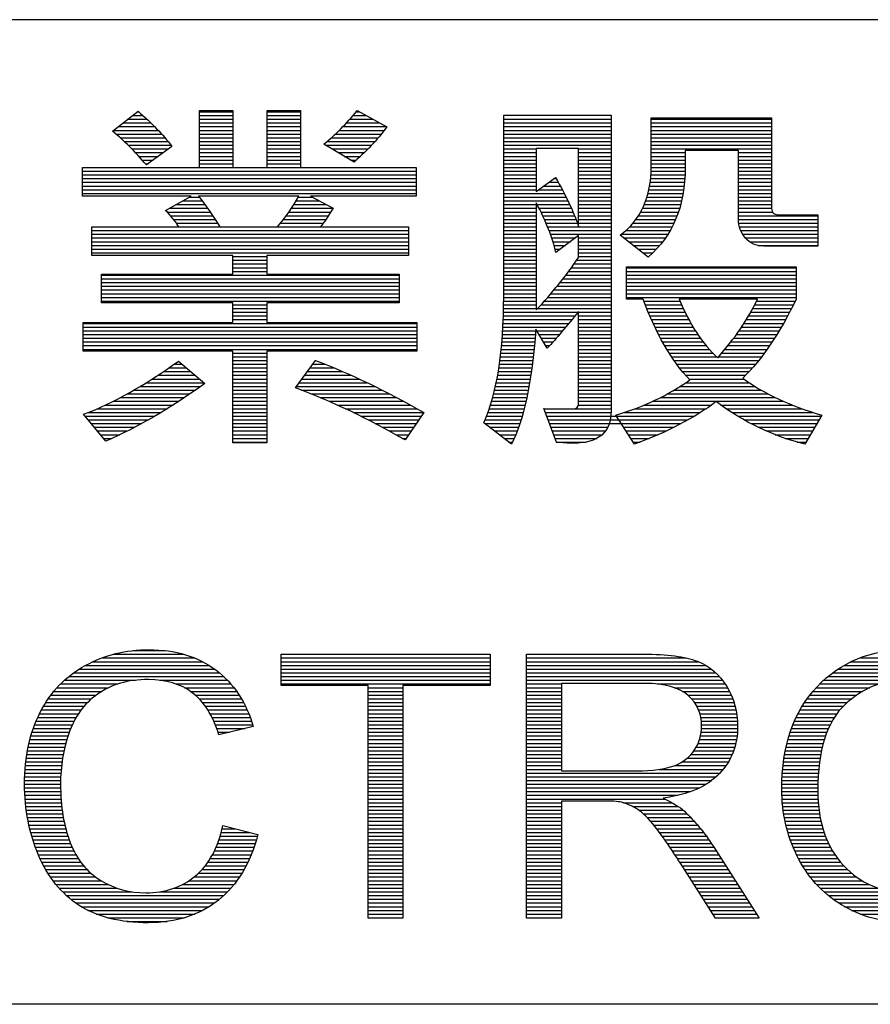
# Model space of a CAD drawing. Header units: millimetres. Extents: x 0 to 1132, y 0 to 772.
# Tile 20 of 39: x 321 to 362, y 89 to 136. Entities that reach past the tile are written whole.
import ezdxf

# ---------------------------------------------------------------- set-up
doc = ezdxf.new("R2010")
doc.units = ezdxf.units.MM
doc.header["$LTSCALE"] = 60.775
doc.layers.get('0').update_dxf_attribs({"linetype": 'CONTINUOUS'})

msp = doc.modelspace()

# ---------------------------------------------------------------- linework, layer by layer
at = {"linetype": 'Continuous'}
for p, q in [((526.5, 135.949), (19.5, 135.949)), ((325.516, 130.635), (326.738, 131.58)), ((326.708, 131.557), (326.766, 131.557)), ((329.676, 128.898), (329.676, 131.614)), ((329.676, 131.614), (331.263, 131.614)), ((329.676, 131.557), (331.263, 131.557)), ((331.263, 131.614), (331.263, 128.898)), ((332.902, 128.898), (332.902, 131.614)), ((332.902, 131.614), (334.496, 131.614)), ((332.902, 131.557), (334.496, 131.557)), ((334.496, 131.614), (334.496, 128.898)), ((337.149, 131.557), (337.301, 131.557)), ((337.196, 131.614), (338.613, 130.847)), ((326.021, 131.026), (327.353, 131.026)), ((326.25, 131.203), (327.166, 131.203)), ((326.479, 131.38), (326.97, 131.38)), ((329.676, 131.38), (331.263, 131.38)), ((329.676, 131.203), (331.263, 131.203)), ((329.676, 131.026), (331.263, 131.026)), ((332.902, 131.38), (334.496, 131.38)), ((332.902, 131.203), (334.496, 131.203)), ((332.902, 131.026), (334.496, 131.026)), ((336.684, 131.026), (338.282, 131.026)), ((336.845, 131.203), (337.955, 131.203)), ((337, 131.38), (337.628, 131.38)), ((344.184, 122.768), (344.184, 131.401)), ((344.184, 131.401), (349.308, 131.401)), ((344.184, 131.203), (349.308, 131.203)), ((344.184, 131.026), (349.308, 131.026)), ((349.308, 131.401), (349.308, 117.297)), ((351.224, 128.95), (351.224, 131.267)), ((351.224, 131.267), (356.968, 131.267)), ((351.224, 131.203), (356.968, 131.203)), ((351.224, 131.026), (356.968, 131.026)), ((356.968, 131.267), (356.968, 126.946)), ((325.564, 130.672), (327.704, 130.672)), ((325.793, 130.849), (327.532, 130.849)), ((329.676, 130.849), (331.263, 130.849)), ((329.676, 130.672), (331.263, 130.672)), ((332.902, 130.849), (334.496, 130.849)), ((332.902, 130.672), (334.496, 130.672)), ((336.341, 130.672), (338.487, 130.672)), ((336.516, 130.849), (338.61, 130.849)), ((344.184, 130.849), (349.308, 130.849)), ((344.184, 130.672), (349.308, 130.672)), ((351.224, 130.849), (356.968, 130.849)), ((351.224, 130.672), (356.968, 130.672)), ((325.685, 130.495), (327.867, 130.495)), ((325.889, 130.318), (328.023, 130.318)), ((326.083, 130.141), (328.172, 130.141)), ((329.676, 130.495), (331.263, 130.495)), ((329.676, 130.318), (331.263, 130.318)), ((329.676, 130.141), (331.263, 130.141)), ((332.902, 130.495), (334.496, 130.495)), ((332.902, 130.318), (334.496, 130.318)), ((332.902, 130.141), (334.496, 130.141)), ((335.759, 130.141), (338.046, 130.141)), ((335.963, 130.318), (338.202, 130.318)), ((336.157, 130.495), (338.349, 130.495)), ((344.184, 130.495), (349.308, 130.495)), ((344.184, 130.318), (349.308, 130.318)), ((344.184, 130.141), (349.308, 130.141)), ((351.224, 130.495), (356.968, 130.495)), ((351.224, 130.318), (356.968, 130.318)), ((351.224, 130.141), (356.968, 130.141)), ((326.269, 129.964), (328.313, 129.964)), ((326.446, 129.787), (328.196, 129.787)), ((326.616, 129.61), (327.95, 129.61)), ((328.359, 129.905), (327.137, 129.023)), ((329.676, 129.964), (331.263, 129.964)), ((329.676, 129.787), (331.263, 129.787)), ((329.676, 129.61), (331.263, 129.61)), ((332.902, 129.964), (334.496, 129.964)), ((332.902, 129.787), (334.496, 129.787)), ((332.902, 129.61), (334.496, 129.61)), ((337.044, 129.156), (335.602, 130.011)), ((335.682, 129.964), (337.881, 129.964)), ((335.981, 129.787), (337.709, 129.787)), ((336.279, 129.61), (337.531, 129.61)), ((344.184, 129.964), (349.308, 129.964)), ((344.184, 129.787), (345.735, 129.787)), ((344.184, 129.61), (345.735, 129.61)), ((347.757, 129.814), (345.735, 129.814)), ((345.735, 129.814), (345.735, 127.749)), ((347.757, 126.11), (347.757, 129.814)), ((347.757, 129.787), (349.308, 129.787)), ((347.757, 129.61), (349.308, 129.61)), ((351.224, 129.964), (356.968, 129.964)), ((351.224, 129.787), (356.968, 129.787)), ((351.224, 129.61), (352.845, 129.61)), ((355.384, 129.716), (352.845, 129.716)), ((352.845, 129.716), (352.845, 128.898)), ((355.384, 126.42), (355.384, 129.716)), ((355.384, 129.61), (356.968, 129.61)), ((326.78, 129.433), (327.705, 129.433)), ((326.938, 129.256), (327.46, 129.256)), ((329.676, 129.433), (331.263, 129.433)), ((329.676, 129.256), (331.263, 129.256)), ((332.902, 129.433), (334.496, 129.433)), ((332.902, 129.256), (334.496, 129.256)), ((336.578, 129.433), (337.345, 129.433)), ((336.876, 129.256), (337.154, 129.256)), ((344.184, 129.433), (345.735, 129.433)), ((344.184, 129.256), (345.735, 129.256)), ((347.757, 129.433), (349.308, 129.433)), ((347.757, 129.256), (349.308, 129.256)), ((351.224, 129.433), (352.845, 129.433)), ((351.224, 129.256), (352.845, 129.256)), ((355.384, 129.433), (356.968, 129.433)), ((355.384, 129.256), (356.968, 129.256)), ((324.093, 127.533), (324.093, 128.898)), ((324.093, 128.898), (329.676, 128.898)), ((324.093, 128.725), (340.003, 128.725)), ((327.09, 129.079), (327.215, 129.079)), ((329.676, 129.079), (331.263, 129.079)), ((329.676, 128.902), (331.263, 128.902)), ((331.263, 128.898), (332.902, 128.898)), ((332.902, 129.079), (334.496, 129.079)), ((332.902, 128.902), (334.496, 128.902)), ((334.496, 128.898), (340.003, 128.898)), ((340.003, 128.898), (340.003, 127.533)), ((344.184, 129.079), (345.735, 129.079)), ((344.184, 128.902), (345.735, 128.902)), ((344.184, 128.725), (345.735, 128.725)), ((347.757, 129.079), (349.308, 129.079)), ((347.757, 128.902), (349.308, 128.902)), ((347.757, 128.725), (349.308, 128.725)), ((351.22, 128.725), (352.843, 128.725)), ((351.224, 129.079), (352.845, 129.079)), ((351.224, 128.902), (352.845, 128.902)), ((355.384, 129.079), (356.968, 129.079)), ((355.384, 128.902), (356.968, 128.902)), ((355.384, 128.725), (356.968, 128.725)), ((324.093, 128.548), (340.003, 128.548)), ((324.093, 128.371), (340.003, 128.371)), ((324.093, 128.194), (340.003, 128.194)), ((344.184, 128.548), (345.735, 128.548)), ((344.184, 128.371), (345.735, 128.371)), ((344.184, 128.194), (345.735, 128.194)), ((345.735, 127.749), (346.663, 128.424)), ((346.347, 128.194), (346.791, 128.194)), ((346.59, 128.371), (346.692, 128.371)), ((347.757, 128.548), (349.308, 128.548)), ((347.757, 128.371), (349.308, 128.371)), ((347.757, 128.194), (349.308, 128.194)), ((351.175, 128.194), (352.814, 128.194)), ((351.196, 128.371), (352.827, 128.371)), ((351.211, 128.548), (352.837, 128.548)), ((355.384, 128.548), (356.968, 128.548)), ((355.384, 128.371), (356.968, 128.371)), ((355.384, 128.194), (356.968, 128.194)), ((324.093, 128.017), (340.003, 128.017)), ((324.093, 127.84), (340.003, 127.84)), ((344.184, 128.017), (345.735, 128.017)), ((344.184, 127.84), (345.735, 127.84)), ((345.86, 127.84), (346.981, 127.84)), ((346.103, 128.017), (346.887, 128.017)), ((347.757, 128.017), (349.308, 128.017)), ((347.757, 127.84), (349.308, 127.84)), ((351.112, 127.84), (352.772, 127.84)), ((351.147, 128.017), (352.795, 128.017)), ((355.384, 128.017), (356.968, 128.017)), ((355.384, 127.84), (356.968, 127.84)), ((324.093, 127.663), (340.003, 127.663)), ((329.277, 127.533), (324.093, 127.533)), ((328.055, 126.858), (329.277, 127.533)), ((328.872, 127.309), (329.803, 127.309)), ((329.192, 127.486), (329.662, 127.486)), ((334.417, 127.533), (329.624, 127.533)), ((334.287, 127.309), (335.394, 127.309)), ((334.39, 127.486), (335.059, 127.486)), ((340.003, 127.533), (334.97, 127.533)), ((334.97, 127.533), (336.046, 126.964)), ((344.184, 127.663), (347.073, 127.663)), ((344.184, 127.486), (347.162, 127.486)), ((344.184, 127.309), (347.249, 127.309)), ((347.757, 127.663), (349.308, 127.663)), ((347.757, 127.486), (349.308, 127.486)), ((347.757, 127.309), (349.308, 127.309)), ((350.961, 127.309), (352.673, 127.309)), ((351.02, 127.486), (352.711, 127.486)), ((351.07, 127.663), (352.744, 127.663)), ((355.384, 127.663), (356.968, 127.663)), ((355.384, 127.486), (356.968, 127.486)), ((355.384, 127.309), (356.968, 127.309)), ((328.131, 126.778), (330.189, 126.778)), ((328.231, 126.955), (330.065, 126.955)), ((328.552, 127.132), (329.936, 127.132)), ((333.944, 126.778), (335.934, 126.778)), ((334.064, 126.955), (336.041, 126.955)), ((334.178, 127.132), (335.729, 127.132)), ((344.184, 127.132), (345.735, 127.132)), ((344.184, 126.955), (345.735, 126.955)), ((344.184, 126.778), (345.735, 126.778)), ((345.735, 127.223), (345.735, 122.108)), ((345.782, 127.132), (347.333, 127.132)), ((345.873, 126.955), (347.414, 126.955)), ((345.96, 126.778), (347.492, 126.778)), ((347.757, 127.132), (349.308, 127.132)), ((347.757, 126.955), (349.308, 126.955)), ((347.757, 126.778), (349.308, 126.778)), ((350.719, 126.778), (352.522, 126.778)), ((350.811, 126.955), (352.578, 126.955)), ((350.891, 127.132), (352.629, 127.132)), ((355.384, 127.132), (356.968, 127.132)), ((355.384, 126.955), (356.968, 126.955)), ((355.384, 126.778), (357.003, 126.778)), ((328.289, 126.601), (330.308, 126.601)), ((328.434, 126.424), (330.423, 126.424)), ((333.684, 126.424), (335.705, 126.424)), ((333.817, 126.601), (335.822, 126.601)), ((344.184, 126.601), (345.735, 126.601)), ((344.184, 126.424), (345.735, 126.424)), ((346.044, 126.601), (347.567, 126.601)), ((346.126, 126.424), (347.638, 126.424)), ((347.757, 126.601), (349.308, 126.601)), ((347.757, 126.424), (349.308, 126.424)), ((350.492, 126.424), (352.387, 126.424)), ((350.613, 126.601), (352.458, 126.601)), ((355.384, 126.601), (359.179, 126.601)), ((355.384, 126.424), (359.179, 126.424)), ((357.263, 126.651), (359.179, 126.651)), ((359.179, 126.651), (359.179, 125.155)), ((324.528, 124.702), (324.528, 126.073)), ((324.528, 126.073), (328.687, 126.073)), ((324.528, 126.07), (339.638, 126.07)), ((324.528, 125.893), (339.638, 125.893)), ((328.567, 126.247), (330.534, 126.247)), ((330.639, 126.073), (333.401, 126.073)), ((333.545, 126.247), (335.579, 126.247)), ((335.442, 126.073), (339.638, 126.073)), ((339.638, 126.073), (339.638, 124.702)), ((344.184, 126.247), (345.735, 126.247)), ((344.184, 126.07), (345.735, 126.07)), ((344.184, 125.893), (345.735, 125.893)), ((346.204, 126.247), (347.707, 126.247)), ((346.278, 126.07), (349.308, 126.07)), ((346.349, 125.893), (349.308, 125.893)), ((347.757, 126.247), (349.308, 126.247)), ((350.013, 125.893), (352.124, 125.893)), ((350.195, 126.07), (352.221, 126.07)), ((350.354, 126.247), (352.308, 126.247)), ((355.394, 126.247), (359.179, 126.247)), ((355.428, 126.07), (359.179, 126.07)), ((355.49, 125.893), (359.179, 125.893)), ((324.528, 125.716), (339.638, 125.716)), ((324.528, 125.539), (339.638, 125.539)), ((344.184, 125.716), (345.735, 125.716)), ((344.184, 125.539), (345.735, 125.539)), ((346.416, 125.716), (349.308, 125.716)), ((346.478, 125.539), (347.604, 125.539)), ((347.757, 125.654), (346.678, 124.845)), ((347.757, 124.614), (347.757, 125.654)), ((347.757, 125.539), (349.308, 125.539)), ((351.081, 124.629), (349.743, 125.672)), ((349.801, 125.716), (352.017, 125.716)), ((349.913, 125.539), (351.9, 125.539)), ((355.584, 125.716), (359.179, 125.716)), ((355.718, 125.539), (359.179, 125.539)), ((324.528, 125.362), (339.638, 125.362)), ((324.528, 125.185), (339.638, 125.185)), ((324.528, 125.008), (339.638, 125.008)), ((344.184, 125.362), (345.735, 125.362)), ((344.184, 125.185), (345.735, 125.185)), ((344.184, 125.008), (345.735, 125.008)), ((346.536, 125.362), (347.368, 125.362)), ((346.59, 125.185), (347.132, 125.185)), ((346.638, 125.008), (346.896, 125.008)), ((347.757, 125.362), (349.308, 125.362)), ((347.757, 125.185), (349.308, 125.185)), ((347.757, 125.008), (349.308, 125.008)), ((350.14, 125.362), (351.771, 125.362)), ((350.367, 125.185), (351.629, 125.185)), ((350.595, 125.008), (351.473, 125.008)), ((355.909, 125.362), (359.179, 125.362)), ((356.302, 125.185), (359.179, 125.185)), ((359.179, 125.155), (356.585, 125.155)), ((324.528, 124.831), (339.638, 124.831)), ((331.263, 124.702), (324.528, 124.702)), ((331.263, 123.811), (331.263, 124.702)), ((331.263, 124.654), (332.884, 124.654)), ((331.263, 124.477), (332.884, 124.477)), ((339.638, 124.702), (332.884, 124.702)), ((332.884, 124.702), (332.884, 123.811)), ((344.184, 124.831), (345.735, 124.831)), ((344.184, 124.654), (345.735, 124.654)), ((344.184, 124.477), (345.735, 124.477)), ((347.664, 124.477), (349.308, 124.477)), ((347.757, 124.831), (349.308, 124.831)), ((347.757, 124.654), (349.308, 124.654)), ((350.822, 124.831), (351.3, 124.831)), ((351.049, 124.654), (351.11, 124.654)), ((331.263, 124.3), (332.884, 124.3)), ((331.263, 124.123), (332.884, 124.123)), ((344.184, 124.3), (345.735, 124.3)), ((344.184, 124.123), (345.735, 124.123)), ((347.415, 124.123), (349.308, 124.123)), ((347.541, 124.3), (349.308, 124.3)), ((350.038, 122.625), (350.038, 124.158)), ((350.038, 124.158), (358.136, 124.158)), ((350.038, 124.123), (358.136, 124.123)), ((358.136, 124.158), (358.136, 122.625)), ((324.99, 122.439), (324.99, 123.811)), ((324.99, 123.811), (331.263, 123.811)), ((324.99, 123.769), (339.2, 123.769)), ((324.99, 123.592), (339.2, 123.592)), ((331.263, 123.946), (332.884, 123.946)), ((332.884, 123.811), (339.2, 123.811)), ((339.2, 123.811), (339.2, 122.439)), ((344.184, 123.946), (345.735, 123.946)), ((344.184, 123.769), (345.735, 123.769)), ((344.184, 123.592), (345.735, 123.592)), ((347.017, 123.592), (349.308, 123.592)), ((347.153, 123.769), (349.308, 123.769)), ((347.286, 123.946), (349.308, 123.946)), ((350.038, 123.946), (358.136, 123.946)), ((350.038, 123.769), (358.136, 123.769)), ((350.038, 123.592), (358.136, 123.592)), ((324.99, 123.415), (339.2, 123.415)), ((324.99, 123.238), (339.2, 123.238)), ((324.99, 123.061), (339.2, 123.061)), ((344.184, 123.415), (345.735, 123.415)), ((344.184, 123.238), (345.735, 123.238)), ((344.184, 123.061), (345.735, 123.061)), ((346.588, 123.061), (349.308, 123.061)), ((346.734, 123.238), (349.308, 123.238)), ((346.877, 123.415), (349.308, 123.415)), ((350.038, 123.415), (358.136, 123.415)), ((350.038, 123.238), (358.136, 123.238)), ((350.038, 123.061), (358.136, 123.061)), ((324.99, 122.884), (339.2, 122.884)), ((324.99, 122.707), (339.2, 122.707)), ((344.184, 122.884), (345.735, 122.884)), ((344.184, 122.707), (345.735, 122.707)), ((346.284, 122.707), (349.308, 122.707)), ((346.438, 122.884), (349.308, 122.884)), ((350.038, 122.884), (358.136, 122.884)), ((350.038, 122.707), (358.136, 122.707)), ((350.841, 122.625), (350.038, 122.625)), ((356.293, 122.625), (352.559, 122.625)), ((324.99, 122.53), (339.2, 122.53)), ((331.263, 122.439), (324.99, 122.439)), ((331.263, 121.512), (331.263, 122.439)), ((331.263, 122.353), (332.884, 122.353)), ((331.263, 122.176), (332.884, 122.176)), ((339.2, 122.439), (332.884, 122.439)), ((332.884, 122.439), (332.884, 121.512)), ((344.179, 122.176), (345.735, 122.176)), ((344.182, 122.353), (345.735, 122.353)), ((344.183, 122.53), (345.735, 122.53)), ((345.8, 122.176), (349.308, 122.176)), ((345.965, 122.353), (349.308, 122.353)), ((346.126, 122.53), (349.308, 122.53)), ((350.875, 122.53), (352.598, 122.53)), ((350.942, 122.353), (352.674, 122.353)), ((351.011, 122.176), (352.754, 122.176)), ((356.067, 122.176), (357.914, 122.176)), ((356.16, 122.353), (358.003, 122.353)), ((356.248, 122.53), (358.09, 122.53)), ((331.263, 121.999), (332.884, 121.999)), ((331.263, 121.822), (332.884, 121.822)), ((331.263, 121.645), (332.884, 121.645)), ((344.163, 121.645), (347.44, 121.645)), ((344.17, 121.822), (347.584, 121.822)), ((344.175, 121.999), (347.726, 121.999)), ((347.757, 117.638), (347.757, 122.038)), ((347.757, 121.999), (349.308, 121.999)), ((347.757, 121.822), (349.308, 121.822)), ((347.757, 121.645), (349.308, 121.645)), ((351.082, 121.999), (352.837, 121.999)), ((351.156, 121.822), (352.925, 121.822)), ((351.232, 121.645), (353.017, 121.645)), ((355.762, 121.645), (357.634, 121.645)), ((355.868, 121.822), (357.73, 121.822)), ((355.97, 121.999), (357.823, 121.999)), ((324.126, 120.14), (324.126, 121.512)), ((324.126, 121.512), (331.263, 121.512)), ((324.126, 121.468), (340.039, 121.468)), ((324.126, 121.291), (340.039, 121.291)), ((332.884, 121.512), (340.039, 121.512)), ((340.039, 121.512), (340.039, 120.14)), ((344.147, 121.291), (347.148, 121.291)), ((344.156, 121.468), (347.295, 121.468)), ((346.261, 120.283), (345.717, 121.198)), ((347.757, 121.468), (349.308, 121.468)), ((347.757, 121.291), (349.308, 121.291)), ((351.312, 121.468), (353.115, 121.468)), ((351.394, 121.291), (353.217, 121.291)), ((355.535, 121.291), (357.434, 121.291)), ((355.651, 121.468), (357.535, 121.468)), ((324.126, 121.114), (340.039, 121.114)), ((324.126, 120.937), (340.039, 120.937)), ((324.126, 120.76), (340.039, 120.76)), ((344.114, 120.76), (345.682, 120.76)), ((344.126, 120.937), (345.697, 120.937)), ((344.137, 121.114), (345.711, 121.114)), ((345.767, 121.114), (346.999, 121.114)), ((345.872, 120.937), (346.847, 120.937)), ((345.978, 120.76), (346.693, 120.76)), ((347.757, 121.114), (349.308, 121.114)), ((347.757, 120.937), (349.308, 120.937)), ((347.757, 120.76), (349.308, 120.76)), ((351.48, 121.114), (353.326, 121.114)), ((351.569, 120.937), (353.442, 120.937)), ((351.662, 120.76), (353.565, 120.76)), ((355.16, 120.76), (357.11, 120.76)), ((355.29, 120.937), (357.221, 120.937)), ((355.415, 121.114), (357.329, 121.114)), ((324.126, 120.583), (340.039, 120.583)), ((324.126, 120.406), (340.039, 120.406)), ((324.126, 120.229), (340.039, 120.229)), ((344.067, 120.229), (345.633, 120.229)), ((344.084, 120.406), (345.65, 120.406)), ((344.099, 120.583), (345.667, 120.583)), ((346.083, 120.583), (346.535, 120.583)), ((346.188, 120.406), (346.375, 120.406)), ((347.757, 120.583), (349.308, 120.583)), ((347.757, 120.406), (349.308, 120.406)), ((347.757, 120.229), (349.308, 120.229)), ((351.759, 120.583), (353.697, 120.583)), ((351.86, 120.406), (353.839, 120.406)), ((351.965, 120.229), (353.992, 120.229)), ((354.741, 120.229), (356.754, 120.229)), ((354.886, 120.406), (356.877, 120.406)), ((355.025, 120.583), (356.995, 120.583)), ((331.263, 120.14), (324.126, 120.14)), ((331.263, 115.765), (331.263, 120.14)), ((331.263, 120.052), (332.884, 120.052)), ((331.263, 119.875), (332.884, 119.875)), ((340.039, 120.14), (332.884, 120.14)), ((332.884, 120.14), (332.884, 115.765)), ((344.027, 119.875), (345.595, 119.875)), ((344.048, 120.052), (345.615, 120.052)), ((347.757, 120.052), (349.308, 120.052)), ((347.757, 119.875), (349.308, 119.875)), ((352.076, 120.052), (354.159, 120.052)), ((352.191, 119.875), (354.342, 119.875)), ((354.438, 119.875), (356.493, 119.875)), ((354.592, 120.052), (356.626, 120.052)), ((328.21, 119.344), (329.057, 119.344)), ((328.463, 119.521), (328.846, 119.521)), ((328.669, 119.669), (329.934, 118.608)), ((331.263, 119.698), (332.884, 119.698)), ((331.263, 119.521), (332.884, 119.521)), ((331.263, 119.344), (332.884, 119.344)), ((334.255, 118.386), (335.201, 119.702)), ((334.944, 119.344), (336.098, 119.344)), ((335.071, 119.521), (335.665, 119.521)), ((335.198, 119.698), (335.212, 119.698)), ((343.954, 119.344), (345.53, 119.344)), ((343.981, 119.521), (345.553, 119.521)), ((344.005, 119.698), (345.575, 119.698)), ((347.757, 119.698), (349.308, 119.698)), ((347.757, 119.521), (349.308, 119.521)), ((347.757, 119.344), (349.308, 119.344)), ((352.312, 119.698), (356.354, 119.698)), ((352.439, 119.521), (356.209, 119.521)), ((352.574, 119.344), (356.058, 119.344)), ((327.412, 118.813), (329.69, 118.813)), ((327.685, 118.99), (329.479, 118.99)), ((327.951, 119.167), (329.268, 119.167)), ((331.263, 119.167), (332.884, 119.167)), ((331.263, 118.99), (332.884, 118.99)), ((331.263, 118.813), (332.884, 118.813)), ((334.562, 118.813), (337.3, 118.813)), ((334.689, 118.99), (336.913, 118.99)), ((334.816, 119.167), (336.513, 119.167)), ((343.862, 118.813), (345.452, 118.813)), ((343.895, 118.99), (345.48, 118.99)), ((343.926, 119.167), (345.505, 119.167)), ((347.757, 119.167), (349.308, 119.167)), ((347.757, 118.99), (349.308, 118.99)), ((347.757, 118.813), (349.308, 118.813)), ((352.715, 119.167), (355.898, 119.167)), ((352.865, 118.99), (355.73, 118.99)), ((353.025, 118.813), (355.637, 118.813)), ((326.839, 118.459), (329.727, 118.459)), ((327.13, 118.636), (329.901, 118.636)), ((331.263, 118.636), (332.884, 118.636)), ((331.263, 118.459), (332.884, 118.459)), ((334.308, 118.459), (338.04, 118.459)), ((334.435, 118.636), (337.676, 118.636)), ((343.789, 118.459), (345.393, 118.459)), ((343.827, 118.636), (345.424, 118.636)), ((347.757, 118.636), (349.308, 118.636)), ((347.757, 118.459), (349.308, 118.459)), ((352.6, 118.459), (356.176, 118.459)), ((352.873, 118.636), (355.897, 118.636)), ((325.894, 117.928), (328.956, 117.928)), ((326.223, 118.105), (329.218, 118.105)), ((326.537, 118.282), (329.475, 118.282)), ((331.263, 118.282), (332.884, 118.282)), ((331.263, 118.105), (332.884, 118.105)), ((331.263, 117.928), (332.884, 117.928)), ((334.533, 118.282), (338.395, 118.282)), ((334.988, 118.105), (338.741, 118.105)), ((335.424, 117.928), (339.08, 117.928)), ((343.657, 117.928), (345.29, 117.928)), ((343.704, 118.105), (345.327, 118.105)), ((343.748, 118.282), (345.361, 118.282)), ((347.757, 118.282), (349.308, 118.282)), ((347.757, 118.105), (349.308, 118.105)), ((347.757, 117.928), (349.308, 117.928)), ((351.658, 117.928), (357.151, 117.928)), ((351.996, 118.105), (356.8, 118.105)), ((352.308, 118.282), (356.476, 118.282)), ((324.795, 117.397), (328.132, 117.397)), ((325.184, 117.574), (328.414, 117.574)), ((325.549, 117.751), (328.688, 117.751)), ((331.263, 117.751), (332.884, 117.751)), ((331.263, 117.574), (332.884, 117.574)), ((331.263, 117.397), (332.884, 117.397)), ((335.84, 117.751), (339.41, 117.751)), ((336.242, 117.574), (339.735, 117.574)), ((336.628, 117.397), (340.052, 117.397)), ((343.495, 117.397), (345.168, 117.397)), ((343.553, 117.574), (345.211, 117.574)), ((343.607, 117.751), (345.252, 117.751)), ((346.696, 115.801), (346.1, 117.403)), ((346.102, 117.397), (349.308, 117.397)), ((347.752, 117.574), (349.308, 117.574)), ((347.757, 117.751), (349.308, 117.751)), ((350.442, 117.397), (353.844, 117.397)), ((350.889, 117.574), (354.101, 117.574)), ((351.291, 117.751), (357.535, 117.751)), ((354.543, 117.574), (357.956, 117.574)), ((354.797, 117.397), (358.423, 117.397)), ((325.206, 115.856), (324.144, 117.13)), ((324.217, 117.043), (327.545, 117.043)), ((324.374, 117.22), (327.843, 117.22)), ((331.263, 117.22), (332.884, 117.22)), ((331.263, 117.043), (332.884, 117.043)), ((337.003, 117.22), (340.364, 117.22)), ((337.365, 117.043), (340.249, 117.043)), ((340.368, 117.218), (339.477, 115.907)), ((343.365, 117.043), (345.072, 117.043)), ((343.432, 117.22), (345.121, 117.22)), ((346.168, 117.22), (349.307, 117.22)), ((346.234, 117.043), (353.284, 117.043)), ((350.421, 115.704), (349.53, 117.094)), ((349.937, 117.22), (353.572, 117.22)), ((355.065, 117.22), (358.947, 117.22)), ((355.349, 117.043), (359.335, 117.043)), ((359.364, 117.094), (358.555, 115.704)), ((324.364, 116.866), (327.237, 116.866)), ((324.512, 116.689), (326.918, 116.689)), ((324.659, 116.512), (326.587, 116.512)), ((331.263, 116.866), (332.884, 116.866)), ((331.263, 116.689), (332.884, 116.689)), ((331.263, 116.512), (332.884, 116.512)), ((337.717, 116.866), (340.128, 116.866)), ((338.06, 116.689), (340.008, 116.689)), ((338.394, 116.512), (339.888, 116.512)), ((344.549, 115.704), (343.232, 116.728)), ((343.283, 116.689), (344.962, 116.689)), ((343.292, 116.866), (345.019, 116.866)), ((343.51, 116.512), (344.902, 116.512)), ((346.3, 116.866), (352.979, 116.866)), ((346.366, 116.689), (352.655, 116.689)), ((346.431, 116.512), (349.147, 116.512)), ((349.903, 116.512), (352.311, 116.512)), ((355.652, 116.866), (359.232, 116.866)), ((355.977, 116.689), (359.129, 116.689)), ((356.328, 116.512), (359.026, 116.512)), ((324.806, 116.335), (326.241, 116.335)), ((324.954, 116.158), (325.877, 116.158)), ((325.101, 115.981), (325.493, 115.981)), ((331.263, 116.335), (332.884, 116.335)), ((331.263, 116.158), (332.884, 116.158)), ((331.263, 115.981), (332.884, 115.981)), ((338.719, 116.335), (339.767, 116.335)), ((339.038, 116.158), (339.647, 116.158)), ((339.349, 115.981), (339.527, 115.981)), ((343.738, 116.335), (344.836, 116.335)), ((343.965, 116.158), (344.764, 116.158)), ((344.192, 115.981), (344.687, 115.981)), ((346.497, 116.335), (349.04, 116.335)), ((346.563, 116.158), (348.879, 116.158)), ((346.629, 115.981), (348.625, 115.981)), ((350.016, 116.335), (351.944, 116.335)), ((350.13, 116.158), (351.554, 116.158)), ((350.243, 115.981), (351.137, 115.981)), ((356.712, 116.335), (358.923, 116.335)), ((357.137, 116.158), (358.82, 116.158)), ((357.619, 115.981), (358.717, 115.981)), ((331.263, 115.804), (332.884, 115.804)), ((332.884, 115.765), (331.263, 115.765)), ((344.42, 115.804), (344.601, 115.804)), ((346.695, 115.804), (348.097, 115.804)), ((350.357, 115.804), (350.69, 115.804)), ((358.182, 115.804), (358.614, 115.804)), ((325.558, 105.687), (328.933, 105.687)), ((326.502, 105.864), (328.027, 105.864)), ((333.564, 104.205), (333.564, 105.692)), ((333.564, 105.692), (343.545, 105.692)), ((333.564, 105.687), (343.545, 105.687)), ((343.545, 105.692), (343.545, 104.205)), ((345.28, 93.099), (345.28, 105.692)), ((345.28, 105.692), (350.863, 105.692)), ((345.28, 105.687), (351.246, 105.687)), ((324.583, 105.333), (329.826, 105.333)), ((325.006, 105.51), (329.444, 105.51)), ((333.564, 105.51), (343.545, 105.51)), ((333.564, 105.333), (343.545, 105.333)), ((345.28, 105.51), (352.89, 105.51)), ((345.28, 105.333), (353.469, 105.333)), ((360.753, 105.333), (366.155, 105.333)), ((361.162, 105.51), (365.744, 105.51)), ((323.668, 104.802), (330.625, 104.802)), ((323.93, 104.979), (330.397, 104.979)), ((324.232, 105.156), (330.135, 105.156)), ((333.564, 105.156), (343.545, 105.156)), ((333.564, 104.979), (343.545, 104.979)), ((333.564, 104.802), (343.545, 104.802)), ((345.28, 105.156), (353.827, 105.156)), ((345.28, 104.979), (354.091, 104.979)), ((345.28, 104.802), (354.301, 104.802)), ((359.878, 104.802), (367.049, 104.802)), ((360.13, 104.979), (366.79, 104.979)), ((360.418, 105.156), (366.496, 105.156)), ((323.045, 104.271), (325.782, 104.271)), ((323.23, 104.448), (326.626, 104.448)), ((323.437, 104.625), (330.827, 104.625)), ((327.786, 104.448), (331.008, 104.448)), ((328.551, 104.271), (331.17, 104.271)), ((333.564, 104.625), (343.545, 104.625)), ((333.564, 104.448), (343.545, 104.448)), ((333.564, 104.271), (343.545, 104.271)), ((345.28, 104.625), (354.475, 104.625)), ((345.28, 104.448), (354.622, 104.448)), ((345.28, 104.271), (346.946, 104.271)), ((350.93, 104.299), (346.946, 104.299)), ((346.946, 104.299), (346.946, 100.133)), ((351.514, 104.271), (354.749, 104.271)), ((359.262, 104.271), (362.105, 104.271)), ((359.448, 104.448), (362.924, 104.448)), ((359.652, 104.625), (367.281, 104.625)), ((322.725, 103.917), (325.005, 103.917)), ((322.877, 104.094), (325.333, 104.094)), ((328.952, 104.094), (331.316, 104.094)), ((329.241, 103.917), (331.448, 103.917)), ((337.713, 104.205), (333.564, 104.205)), ((337.713, 93.099), (337.713, 104.205)), ((337.713, 104.094), (339.379, 104.094)), ((337.713, 103.917), (339.379, 103.917)), ((343.545, 104.205), (339.379, 104.205)), ((339.379, 104.205), (339.379, 93.099)), ((345.28, 104.094), (346.946, 104.094)), ((345.28, 103.917), (346.946, 103.917)), ((352.337, 104.094), (354.86, 104.094)), ((352.716, 103.917), (354.957, 103.917)), ((358.933, 103.917), (361.308, 103.917)), ((359.09, 104.094), (361.65, 104.094)), ((322.34, 103.386), (324.334, 103.386)), ((322.457, 103.563), (324.524, 103.563)), ((322.585, 103.74), (324.744, 103.74)), ((329.468, 103.74), (331.568, 103.74)), ((329.655, 103.563), (331.677, 103.563)), ((329.812, 103.386), (331.777, 103.386)), ((337.713, 103.74), (339.379, 103.74)), ((337.713, 103.563), (339.379, 103.563)), ((337.713, 103.386), (339.379, 103.386)), ((345.28, 103.74), (346.946, 103.74)), ((345.28, 103.563), (346.946, 103.563)), ((345.28, 103.386), (346.946, 103.386)), ((352.962, 103.74), (355.041, 103.74)), ((353.143, 103.563), (355.113, 103.563)), ((353.286, 103.386), (355.175, 103.386)), ((358.533, 103.386), (360.577, 103.386)), ((358.656, 103.563), (360.788, 103.563)), ((358.788, 103.74), (361.028, 103.74)), ((322.041, 102.855), (323.896, 102.855)), ((322.133, 103.032), (324.023, 103.032)), ((322.232, 103.209), (324.168, 103.209)), ((329.948, 103.209), (331.868, 103.209)), ((330.067, 103.032), (331.95, 103.032)), ((330.173, 102.855), (332.026, 102.855)), ((337.713, 103.209), (339.379, 103.209)), ((337.713, 103.032), (339.379, 103.032)), ((337.713, 102.855), (339.379, 102.855)), ((345.28, 103.209), (346.946, 103.209)), ((345.28, 103.032), (346.946, 103.032)), ((345.28, 102.855), (346.946, 102.855)), ((353.397, 103.209), (355.226, 103.209)), ((353.482, 103.032), (355.268, 103.032)), ((353.545, 102.855), (355.3, 102.855)), ((358.223, 102.855), (360.084, 102.855)), ((358.318, 103.032), (360.225, 103.032)), ((358.421, 103.209), (360.388, 103.209)), ((321.878, 102.501), (323.685, 102.501)), ((321.956, 102.678), (323.784, 102.678)), ((330.267, 102.678), (332.094, 102.678)), ((330.352, 102.501), (332.157, 102.501)), ((337.713, 102.678), (339.379, 102.678)), ((337.713, 102.501), (339.379, 102.501)), ((345.28, 102.678), (346.946, 102.678)), ((345.28, 102.501), (346.946, 102.501)), ((353.588, 102.678), (355.323, 102.678)), ((353.615, 102.501), (355.338, 102.501)), ((358.055, 102.501), (359.855, 102.501)), ((358.135, 102.678), (359.962, 102.678)), ((321.682, 101.97), (323.456, 101.97)), ((321.742, 102.147), (323.523, 102.147)), ((321.807, 102.324), (323.598, 102.324)), ((330.429, 102.324), (332.213, 102.324)), ((330.498, 102.147), (331.856, 102.147)), ((330.561, 101.97), (331.106, 101.97)), ((332.239, 102.238), (330.6, 101.851)), ((337.713, 102.324), (339.379, 102.324)), ((337.713, 102.147), (339.379, 102.147)), ((337.713, 101.97), (339.379, 101.97)), ((345.28, 102.324), (346.946, 102.324)), ((345.28, 102.147), (346.946, 102.147)), ((345.28, 101.97), (346.946, 101.97)), ((353.609, 101.97), (355.336, 101.97)), ((353.625, 102.147), (355.344, 102.147)), ((353.627, 102.324), (355.345, 102.324)), ((357.852, 101.97), (359.603, 101.97)), ((357.914, 102.147), (359.677, 102.147)), ((357.981, 102.324), (359.761, 102.324)), ((321.535, 101.439), (323.294, 101.439)), ((321.579, 101.616), (323.343, 101.616)), ((321.628, 101.793), (323.398, 101.793)), ((337.713, 101.793), (339.379, 101.793)), ((337.713, 101.616), (339.379, 101.616)), ((337.713, 101.439), (339.379, 101.439)), ((345.28, 101.793), (346.946, 101.793)), ((345.28, 101.616), (346.946, 101.616)), ((345.28, 101.439), (346.946, 101.439)), ((353.461, 101.439), (355.257, 101.439)), ((353.528, 101.616), (355.293, 101.616)), ((353.577, 101.793), (355.319, 101.793)), ((357.699, 101.439), (359.428, 101.439)), ((357.745, 101.616), (359.48, 101.616)), ((357.796, 101.793), (359.538, 101.793)), ((321.461, 101.085), (323.209, 101.085)), ((321.496, 101.262), (323.249, 101.262)), ((337.713, 101.262), (339.379, 101.262)), ((337.713, 101.085), (339.379, 101.085)), ((345.28, 101.262), (346.946, 101.262)), ((345.28, 101.085), (346.946, 101.085)), ((353.266, 101.085), (355.153, 101.085)), ((353.374, 101.262), (355.211, 101.262)), ((357.62, 101.085), (359.343, 101.085)), ((357.657, 101.262), (359.383, 101.262)), ((321.382, 100.554), (323.115, 100.554)), ((321.405, 100.731), (323.142, 100.731)), ((321.431, 100.908), (323.173, 100.908)), ((337.713, 100.908), (339.379, 100.908)), ((337.713, 100.731), (339.379, 100.731)), ((337.713, 100.554), (339.379, 100.554)), ((345.28, 100.908), (346.946, 100.908)), ((345.28, 100.731), (346.946, 100.731)), ((345.28, 100.554), (346.946, 100.554)), ((352.7, 100.554), (354.902, 100.554)), ((352.947, 100.731), (355, 100.731)), ((353.128, 100.908), (355.084, 100.908)), ((357.533, 100.554), (359.253, 100.554)), ((357.558, 100.731), (359.279, 100.731)), ((357.587, 100.908), (359.309, 100.908)), ((321.338, 100.023), (323.06, 100.023)), ((321.349, 100.2), (323.074, 100.2)), ((321.364, 100.377), (323.092, 100.377)), ((337.713, 100.377), (339.379, 100.377)), ((337.713, 100.2), (339.379, 100.2)), ((337.713, 100.023), (339.379, 100.023)), ((345.28, 100.377), (346.946, 100.377)), ((345.28, 100.2), (346.946, 100.2)), ((345.28, 100.023), (354.502, 100.023)), ((346.946, 100.133), (350.529, 100.133)), ((351.602, 100.2), (354.655, 100.2)), ((352.332, 100.377), (354.788, 100.377)), ((357.479, 100.023), (359.198, 100.023)), ((357.494, 100.2), (359.213, 100.2)), ((357.512, 100.377), (359.231, 100.377)), ((321.325, 99.669), (323.044, 99.669)), ((321.33, 99.846), (323.05, 99.846)), ((337.713, 99.846), (339.379, 99.846)), ((337.713, 99.669), (339.379, 99.669)), ((345.28, 99.846), (354.323, 99.846)), ((345.28, 99.669), (354.11, 99.669)), ((357.459, 99.669), (359.178, 99.669)), ((357.468, 99.846), (359.187, 99.846)), ((321.324, 99.492), (323.042, 99.492)), ((321.325, 99.315), (323.044, 99.315)), ((321.33, 99.138), (323.048, 99.138)), ((337.713, 99.492), (339.379, 99.492)), ((337.713, 99.315), (339.379, 99.315)), ((337.713, 99.138), (339.379, 99.138)), ((345.28, 99.492), (353.849, 99.492)), ((345.28, 99.315), (353.525, 99.315)), ((345.28, 99.138), (353.104, 99.138)), ((357.451, 99.315), (359.17, 99.315)), ((357.451, 99.138), (359.17, 99.138)), ((357.454, 99.492), (359.173, 99.492)), ((321.338, 98.961), (323.056, 98.961)), ((321.35, 98.784), (323.066, 98.784)), ((321.365, 98.607), (323.081, 98.607)), ((337.713, 98.961), (339.379, 98.961)), ((337.713, 98.784), (339.379, 98.784)), ((337.713, 98.607), (339.379, 98.607)), ((345.28, 98.961), (352.511, 98.961)), ((345.28, 98.784), (351.888, 98.784)), ((345.28, 98.607), (346.946, 98.607)), ((348.878, 98.69), (346.946, 98.69)), ((346.946, 98.69), (346.946, 93.099)), ((349.897, 98.607), (352.223, 98.607)), ((357.456, 98.961), (359.173, 98.961)), ((357.464, 98.784), (359.18, 98.784)), ((357.477, 98.607), (359.192, 98.607)), ((321.384, 98.43), (323.098, 98.43)), ((321.406, 98.253), (323.12, 98.253)), ((337.713, 98.43), (339.379, 98.43)), ((337.713, 98.253), (339.379, 98.253)), ((345.28, 98.43), (346.946, 98.43)), ((345.28, 98.253), (346.946, 98.253)), ((350.334, 98.43), (352.509, 98.43)), ((350.628, 98.253), (352.744, 98.253)), ((357.494, 98.43), (359.208, 98.43)), ((357.516, 98.253), (359.228, 98.253)), ((321.432, 98.076), (323.145, 98.076)), ((321.461, 97.899), (323.175, 97.899)), ((321.495, 97.722), (323.209, 97.722)), ((337.713, 98.076), (339.379, 98.076)), ((337.713, 97.899), (339.379, 97.899)), ((337.713, 97.722), (339.379, 97.722)), ((345.28, 98.076), (346.946, 98.076)), ((345.28, 97.899), (346.946, 97.899)), ((345.28, 97.722), (346.946, 97.722)), ((350.848, 98.076), (352.936, 98.076)), ((351.029, 97.899), (353.113, 97.899)), ((351.19, 97.722), (353.277, 97.722)), ((357.542, 98.076), (359.254, 98.076)), ((357.573, 97.899), (359.284, 97.899)), ((357.608, 97.722), (359.321, 97.722)), ((321.532, 97.545), (323.247, 97.545)), ((321.574, 97.368), (323.291, 97.368)), ((330.754, 97.368), (331.367, 97.368)), ((330.788, 97.515), (332.456, 97.093)), ((337.713, 97.545), (339.379, 97.545)), ((337.713, 97.368), (339.379, 97.368)), ((345.28, 97.545), (346.946, 97.545)), ((345.28, 97.368), (346.946, 97.368)), ((351.338, 97.545), (353.432, 97.545)), ((351.478, 97.368), (353.579, 97.368)), ((357.648, 97.545), (359.363, 97.545)), ((357.693, 97.368), (359.412, 97.368)), ((321.619, 97.191), (323.34, 97.191)), ((321.669, 97.014), (323.394, 97.014)), ((321.722, 96.837), (323.454, 96.837)), ((330.601, 96.837), (332.386, 96.837)), ((330.658, 97.014), (332.436, 97.014)), ((330.709, 97.191), (332.067, 97.191)), ((337.713, 97.191), (339.379, 97.191)), ((337.713, 97.014), (339.379, 97.014)), ((337.713, 96.837), (339.379, 96.837)), ((345.28, 97.191), (346.946, 97.191)), ((345.28, 97.014), (346.946, 97.014)), ((345.28, 96.837), (346.946, 96.837)), ((351.612, 97.191), (353.718, 97.191)), ((351.742, 97.014), (353.851, 97.014)), ((351.868, 96.837), (353.977, 96.837)), ((357.743, 97.191), (359.468, 97.191)), ((357.798, 97.014), (359.532, 97.014)), ((357.859, 96.837), (359.603, 96.837)), ((321.781, 96.66), (323.521, 96.66)), ((321.843, 96.483), (323.597, 96.483)), ((321.91, 96.306), (323.682, 96.306)), ((330.384, 96.306), (332.211, 96.306)), ((330.465, 96.483), (332.274, 96.483)), ((330.537, 96.66), (332.333, 96.66)), ((337.713, 96.66), (339.379, 96.66)), ((337.713, 96.483), (339.379, 96.483)), ((337.713, 96.306), (339.379, 96.306)), ((345.28, 96.66), (346.946, 96.66)), ((345.28, 96.483), (346.946, 96.483)), ((345.28, 96.306), (346.946, 96.306)), ((351.991, 96.66), (354.099, 96.66)), ((352.112, 96.483), (354.215, 96.483)), ((352.231, 96.306), (354.328, 96.306)), ((354.188, 96.526), (356.378, 93.099)), ((357.924, 96.66), (359.683, 96.66)), ((357.995, 96.483), (359.774, 96.483)), ((358.071, 96.306), (359.874, 96.306)), ((321.982, 96.129), (323.777, 96.129)), ((322.06, 95.952), (323.885, 95.952)), ((330.191, 95.952), (332.067, 95.952)), ((330.293, 96.129), (332.142, 96.129)), ((337.713, 96.129), (339.379, 96.129)), ((337.713, 95.952), (339.379, 95.952)), ((345.28, 96.129), (346.946, 96.129)), ((345.28, 95.952), (346.946, 95.952)), ((352.349, 96.129), (354.442, 96.129)), ((352.466, 95.952), (354.555, 95.952)), ((358.153, 96.129), (359.987, 96.129)), ((358.241, 95.952), (360.113, 95.952)), ((322.143, 95.775), (324.008, 95.775)), ((322.234, 95.598), (324.148, 95.598)), ((322.332, 95.421), (324.308, 95.421)), ((329.793, 95.421), (331.802, 95.421)), ((329.944, 95.598), (331.898, 95.598)), ((330.075, 95.775), (331.986, 95.775)), ((337.713, 95.775), (339.379, 95.775)), ((337.713, 95.598), (339.379, 95.598)), ((337.713, 95.421), (339.379, 95.421)), ((345.28, 95.775), (346.946, 95.775)), ((345.28, 95.598), (346.946, 95.598)), ((345.28, 95.421), (346.946, 95.421)), ((352.581, 95.775), (354.668, 95.775)), ((354.282, 93.099), (352.616, 95.72)), ((352.694, 95.598), (354.781, 95.598)), ((352.806, 95.421), (354.894, 95.421)), ((358.336, 95.775), (360.254, 95.775)), ((358.44, 95.598), (360.413, 95.598)), ((358.552, 95.421), (360.59, 95.421)), ((322.439, 95.244), (324.495, 95.244)), ((322.555, 95.067), (324.717, 95.067)), ((322.681, 94.89), (324.986, 94.89)), ((329.169, 94.89), (331.46, 94.89)), ((329.414, 95.067), (331.584, 95.067)), ((329.619, 95.244), (331.698, 95.244)), ((337.713, 95.244), (339.379, 95.244)), ((337.713, 95.067), (339.379, 95.067)), ((337.713, 94.89), (339.379, 94.89)), ((345.28, 95.244), (346.946, 95.244)), ((345.28, 95.067), (346.946, 95.067)), ((345.28, 94.89), (346.946, 94.89)), ((352.919, 95.244), (355.007, 95.244)), ((353.031, 95.067), (355.12, 95.067)), ((353.144, 94.89), (355.233, 94.89)), ((358.673, 95.244), (360.789, 95.244)), ((358.805, 95.067), (361.016, 95.067)), ((358.949, 94.89), (361.282, 94.89)), ((322.819, 94.713), (325.316, 94.713)), ((322.97, 94.536), (325.743, 94.536)), ((328.465, 94.536), (331.176, 94.536)), ((328.868, 94.713), (331.325, 94.713)), ((337.713, 94.713), (339.379, 94.713)), ((337.713, 94.536), (339.379, 94.536)), ((345.28, 94.713), (346.946, 94.713)), ((345.28, 94.536), (346.946, 94.536)), ((353.256, 94.713), (355.346, 94.713)), ((353.369, 94.536), (355.46, 94.536)), ((359.106, 94.713), (361.607, 94.713)), ((359.277, 94.536), (362.037, 94.536)), ((323.136, 94.359), (326.453, 94.359)), ((323.321, 94.182), (330.829, 94.182)), ((323.527, 94.005), (330.626, 94.005)), ((327.77, 94.359), (331.011, 94.359)), ((337.713, 94.359), (339.379, 94.359)), ((337.713, 94.182), (339.379, 94.182)), ((337.713, 94.005), (339.379, 94.005)), ((345.28, 94.359), (346.946, 94.359)), ((345.28, 94.182), (346.946, 94.182)), ((345.28, 94.005), (346.946, 94.005)), ((353.481, 94.359), (355.573, 94.359)), ((353.594, 94.182), (355.686, 94.182)), ((353.706, 94.005), (355.799, 94.005)), ((359.466, 94.359), (362.771, 94.359)), ((359.673, 94.182), (367.307, 94.182)), ((359.904, 94.005), (367.075, 94.005)), ((323.76, 93.828), (330.395, 93.828)), ((324.027, 93.651), (330.131, 93.651)), ((324.346, 93.474), (329.822, 93.474)), ((337.713, 93.828), (339.379, 93.828)), ((337.713, 93.651), (339.379, 93.651)), ((337.713, 93.474), (339.379, 93.474)), ((345.28, 93.828), (346.946, 93.828)), ((345.28, 93.651), (346.946, 93.651)), ((345.28, 93.474), (346.946, 93.474)), ((353.818, 93.828), (355.912, 93.828)), ((353.931, 93.651), (356.025, 93.651)), ((354.043, 93.474), (356.138, 93.474)), ((360.161, 93.828), (366.812, 93.828)), ((360.451, 93.651), (366.511, 93.651)), ((360.785, 93.474), (366.161, 93.474)), ((324.746, 93.297), (329.446, 93.297)), ((325.286, 93.12), (328.95, 93.12)), ((337.713, 93.297), (339.379, 93.297)), ((337.713, 93.12), (339.379, 93.12)), ((339.379, 93.099), (337.713, 93.099)), ((345.28, 93.297), (346.946, 93.297)), ((345.28, 93.12), (346.946, 93.12)), ((346.946, 93.099), (345.28, 93.099)), ((354.156, 93.297), (356.251, 93.297)), ((354.268, 93.12), (356.364, 93.12)), ((356.378, 93.099), (354.282, 93.099)), ((361.188, 93.297), (365.745, 93.297)), ((326.213, 92.943), (328.125, 92.943)), ((526.5, 88.995), (19.5, 88.995))]:
    msp.add_line(p, q, dxfattribs=at)
msp.add_arc((326.417, 132.017), 9.17, 319.5992, 330.7287, dxfattribs=at)
for points in [[(326.738, 131.58), (327.386, 131.033), (327.924, 130.473), (328.359, 129.905)], [(335.602, 130.011), (336.159, 130.461), (336.691, 130.996), (337.196, 131.614)], [(327.137, 129.023), (326.611, 129.653), (326.069, 130.188), (325.516, 130.635)], [(338.613, 130.847), (338.276, 130.355), (337.753, 129.792), (337.044, 129.156)], [(349.743, 125.672), (350.728, 126.408), (351.224, 127.502), (351.224, 128.95)], [(352.845, 128.898), (352.845, 127.073), (352.255, 125.651), (351.081, 124.629)], [(346.663, 128.424), (347.143, 127.575), (347.508, 126.803), (347.757, 126.11)], [(329.624, 127.533), (329.973, 127.107), (330.311, 126.621), (330.639, 126.073)], [(328.687, 126.073), (328.493, 126.365), (328.28, 126.626), (328.055, 126.858)], [(336.046, 126.964), (335.809, 126.566), (335.608, 126.268), (335.442, 126.073)], [(346.678, 124.845), (346.52, 125.538), (346.203, 126.332), (345.735, 127.223)], [(356.968, 126.946), (356.968, 126.752), (357.066, 126.651), (357.263, 126.651)], [(355.718, 125.538), (355.493, 125.794), (355.384, 126.089), (355.384, 126.42)], [(356.585, 125.155), (356.229, 125.155), (355.94, 125.283), (355.718, 125.538)], [(345.735, 122.108), (346.489, 122.898), (347.164, 123.732), (347.757, 124.614)], [(343.232, 116.728), (343.868, 118.136), (344.184, 120.149), (344.184, 122.768)], [(353.066, 118.769), (352.17, 119.718), (351.428, 121.004), (350.841, 122.625)], [(352.559, 122.625), (353.057, 121.409), (353.668, 120.475), (354.395, 119.827)], [(354.395, 119.827), (355.213, 120.743), (355.846, 121.676), (356.293, 122.625)], [(358.136, 122.625), (357.363, 121.01), (356.515, 119.751), (355.587, 118.848)], [(347.757, 122.038), (347.198, 121.336), (346.699, 120.751), (346.261, 120.283)], [(345.717, 121.198), (345.531, 118.647), (345.145, 116.813), (344.549, 115.704)], [(324.144, 117.13), (325.583, 117.681), (327.091, 118.529), (328.669, 119.669)], [(335.201, 119.702), (336.852, 119.073), (338.573, 118.246), (340.368, 117.218)], [(355.587, 118.848), (356.628, 118.106), (357.886, 117.519), (359.364, 117.094)], [(329.934, 118.608), (328.261, 117.401), (326.683, 116.485), (325.206, 115.856)], [(339.477, 115.907), (337.725, 116.923), (335.986, 117.75), (334.255, 118.386)], [(349.53, 117.094), (350.843, 117.479), (352.02, 118.036), (353.066, 118.769)], [(354.322, 117.735), (353.271, 116.951), (351.972, 116.272), (350.421, 115.704)], [(358.555, 115.704), (357.041, 116.084), (355.63, 116.759), (354.322, 117.735)], [(350.863, 105.692), (351.986, 105.692), (352.839, 105.577), (353.423, 105.351)], [(353.423, 105.351), (354.006, 105.126), (354.472, 104.727), (354.824, 104.156)], [(330.445, 104.944), (331.304, 104.302), (331.902, 103.402), (332.239, 102.238)], [(352.98, 103.724), (352.549, 104.109), (351.866, 104.299), (350.93, 104.299)], [(324.807, 103.786), (324.156, 103.32), (323.698, 102.698), (323.438, 101.915)], [(330.6, 101.851), (330.307, 102.769), (329.885, 103.434), (329.328, 103.854)], [(360.444, 103.264), (359.594, 102.455), (359.169, 101.1), (359.169, 99.206)], [(352.314, 100.37), (352.745, 100.529), (353.071, 100.781), (353.293, 101.127)], [(350.529, 100.133), (351.288, 100.133), (351.886, 100.212), (352.314, 100.37)], [(354.478, 99.998), (353.9, 99.385), (353.006, 98.995), (351.798, 98.828)], [(358.172, 96.09), (357.692, 97.078), (357.451, 98.128), (357.451, 99.233)], [(359.169, 99.206), (359.169, 97.687), (359.577, 96.494), (360.392, 95.621)], [(349.807, 98.632), (349.617, 98.67), (349.309, 98.69), (348.878, 98.69)], [(350.567, 98.294), (350.318, 98.456), (350.066, 98.567), (349.807, 98.632)], [(351.798, 98.828), (352.241, 98.617), (352.575, 98.409), (352.804, 98.201)], [(351.411, 97.453), (351.097, 97.855), (350.816, 98.136), (350.567, 98.294)], [(352.804, 98.201), (353.291, 97.755), (353.751, 97.195), (354.188, 96.526)], [(329.474, 95.116), (330.122, 95.656), (330.559, 96.456), (330.788, 97.515)], [(352.616, 95.72), (352.13, 96.474), (351.728, 97.054), (351.411, 97.453)], [(332.456, 97.093), (332.107, 95.726), (331.477, 94.682), (330.571, 93.961)], [(323.508, 96.694), (323.821, 95.896), (324.305, 95.298), (324.965, 94.902)], [(323.93, 93.712), (323.08, 94.266), (322.432, 95.067), (321.989, 96.113)], [(360.295, 93.744), (359.36, 94.316), (358.653, 95.099), (358.172, 96.09)]]:
    msp.add_open_spline(points, degree=3, dxfattribs=at)
for points, knots in [([(346.1, 117.403), (346.319, 117.391), (346.787, 117.388), (347.499, 117.388), (347.499, 117.388), (347.672, 117.388), (347.757, 117.47), (347.757, 117.638)], [0.2142857, 0.2142857, 0.2142857, 0.2142857, 0.2857143, 0.2857143, 0.2857143, 0.2857143, 0.3571429, 0.3571429, 0.3571429, 0.3571429]), ([(349.308, 117.297), (349.308, 116.269), (348.709, 115.755), (347.517, 115.755), (347.517, 115.755), (347.255, 115.755), (346.982, 115.771), (346.696, 115.801)], [0, 0, 0, 0, 0.0714286, 0.0714286, 0.0714286, 0.0714286, 0.1428571, 0.1428571, 0.1428571, 0.1428571]), ([(324.215, 105.147), (325.138, 105.654), (326.156, 105.906), (327.267, 105.906), (327.267, 105.906), (328.527, 105.906), (329.586, 105.586), (330.445, 104.944)], [0.36363636, 0.36363636, 0.36363636, 0.36363636, 0.40909091, 0.40909091, 0.40909091, 0.40909092, 0.45454545, 0.45454545, 0.45454545, 0.45454545]), ([(357.451, 99.233), (357.451, 101.323), (358.011, 102.959), (359.134, 104.141), (359.134, 104.141), (360.257, 105.322), (361.705, 105.915), (363.482, 105.915), (363.482, 105.915), (364.643, 105.915), (365.693, 105.636), (366.625, 105.082)], [0, 0, 0, 0, 0.0909091, 0.0909091, 0.0909091, 0.0909091, 0.1818182, 0.1818182, 0.1818182, 0.1818182, 0.2727273, 0.2727273, 0.2727273, 0.2727273]), ([(321.989, 96.113), (321.546, 97.163), (321.324, 98.289), (321.324, 99.491), (321.324, 99.491), (321.324, 100.801), (321.573, 101.945), (322.074, 102.921), (322.074, 102.921), (322.575, 103.897), (323.288, 104.639), (324.215, 105.147)], [0.2272727, 0.2272727, 0.2272727, 0.2272727, 0.2727273, 0.2727273, 0.2727273, 0.2727273, 0.3181818, 0.3181818, 0.3181818, 0.3181818, 0.3636364, 0.3636364, 0.3636364, 0.3636364]), ([(329.328, 103.854), (328.774, 104.273), (328.076, 104.481), (327.231, 104.481), (327.231, 104.481), (326.264, 104.481), (325.457, 104.249), (324.807, 103.786)], [0.59090909, 0.59090909, 0.59090909, 0.59090909, 0.63636364, 0.63636364, 0.63636364, 0.63636365, 0.68181818, 0.68181818, 0.68181818, 0.68181818]), ([(365.737, 103.85), (365.068, 104.27), (364.321, 104.481), (363.49, 104.481), (363.49, 104.481), (362.309, 104.481), (361.294, 104.076), (360.444, 103.264)], [0.6666667, 0.6666667, 0.6666667, 0.6666667, 0.7777778, 0.7777778, 0.7777778, 0.7777778, 0.8888889, 0.8888889, 0.8888889, 0.8888889]), ([(354.824, 104.156), (355.173, 103.581), (355.346, 102.948), (355.346, 102.256), (355.346, 102.256), (355.346, 101.361), (355.059, 100.611), (354.478, 99.998)], [0.2105263, 0.2105263, 0.2105263, 0.2105263, 0.2631579, 0.2631579, 0.2631579, 0.2631579, 0.3157895, 0.3157895, 0.3157895, 0.3157895]), ([(353.293, 101.127), (353.516, 101.473), (353.628, 101.848), (353.628, 102.256), (353.628, 102.256), (353.628, 102.851), (353.414, 103.34), (352.98, 103.724)], [0.375, 0.375, 0.375, 0.375, 0.5, 0.5, 0.5, 0.5, 0.625, 0.625, 0.625, 0.625]), ([(323.438, 101.915), (323.174, 101.136), (323.042, 100.329), (323.042, 99.5), (323.042, 99.5), (323.042, 98.426), (323.197, 97.494), (323.508, 96.694)], [0.72727273, 0.72727273, 0.72727273, 0.72727273, 0.77272727, 0.77272727, 0.77272727, 0.77272728, 0.81818182, 0.81818182, 0.81818182, 0.81818182]), ([(360.392, 95.621), (361.21, 94.747), (362.233, 94.31), (363.464, 94.31), (363.464, 94.31), (364.719, 94.31), (365.751, 94.75), (366.56, 95.632)], [0.1111111, 0.1111111, 0.1111111, 0.1111111, 0.2222222, 0.2222222, 0.2222222, 0.2222222, 0.3333333, 0.3333333, 0.3333333, 0.3333333]), ([(324.965, 94.902), (325.625, 94.507), (326.337, 94.31), (327.106, 94.31), (327.106, 94.31), (328.038, 94.31), (328.827, 94.58), (329.474, 95.116)], [0.86363636, 0.86363636, 0.86363636, 0.86363636, 0.90909091, 0.90909091, 0.90909091, 0.90909092, 0.95454545, 0.95454545, 0.95454545, 0.95454545]), ([(330.571, 93.961), (329.662, 93.243), (328.554, 92.885), (327.24, 92.885), (327.24, 92.885), (325.883, 92.885), (324.78, 93.161), (323.93, 93.712)], [0.09090909, 0.09090909, 0.09090909, 0.09090909, 0.13636364, 0.13636364, 0.13636364, 0.13636365, 0.18181818, 0.18181818, 0.18181818, 0.18181818]), ([(366.531, 93.662), (365.584, 93.143), (364.567, 92.885), (363.473, 92.885), (363.473, 92.885), (362.286, 92.885), (361.227, 93.169), (360.295, 93.744)], [0.6363636, 0.6363636, 0.6363636, 0.6363636, 0.7272727, 0.7272727, 0.7272727, 0.7272727, 0.8181818, 0.8181818, 0.8181818, 0.8181818])]:
    msp.add_open_spline(points, degree=3, knots=knots, dxfattribs=at)

doc.saveas('drawing.dxf')
